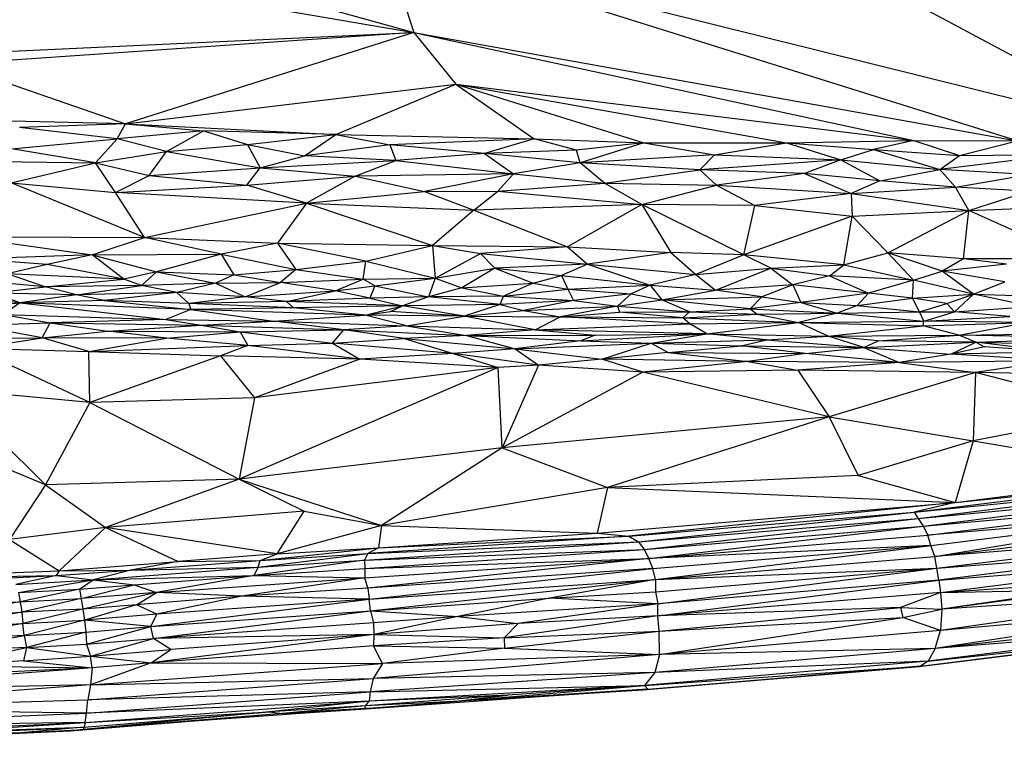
# Paper-space layout '_Dimétrica' of a CAD drawing. Header units: millimetres. Extents: x -87 to 521, y -257 to -44.
# Tile 13 of 20: x 261 to 334, y -257 to -204. Entities that reach past the tile are written whole.
import ezdxf

# ---------------------------------------------------------------- set-up
doc = ezdxf.new("R2010")
doc.units = ezdxf.units.MM

psp = doc.layouts.new('_Dimétrica')

# ---------------------------------------------------------------- linework, layer by layer
at = {"color": 7, "linetype": 'Continuous', "lineweight": 25}
for p, q in [((345.786, -212.384), (313.436, -195.069)), ((334.995, -212.708), (288.305, -198.068)), ((345.786, -212.384), (288.305, -198.068)), ((288.305, -198.068), (290.499, -204.699)), ((260.52, -199.582), (290.499, -204.699)), ((271.421, -199.348), (290.499, -204.699)), ((216.875, -208.152), (290.499, -204.699)), ((290.499, -204.699), (256.484, -207.046)), ((290.499, -204.699), (269.211, -211.436)), ((290.499, -204.699), (293.596, -208.517)), ((290.499, -204.699), (327.374, -212.687)), ((290.499, -204.699), (334.995, -212.708)), ((256.484, -207.046), (269.211, -211.436)), ((269.211, -211.436), (293.596, -208.517)), ((284.722, -212.235), (293.596, -208.517)), ((293.596, -208.517), (317.973, -212.848)), ((293.596, -208.517), (307.46, -212.858)), ((293.596, -208.517), (299.355, -212.544)), ((293.596, -208.517), (327.374, -212.687)), ((269.211, -211.436), (251.369, -211.027)), ((269.211, -211.436), (261.411, -211.726)), ((268.612, -212.555), (261.411, -211.726)), ((268.612, -212.555), (269.211, -211.436)), ((274.974, -211.952), (268.612, -212.555)), ((269.211, -211.436), (284.722, -212.235)), ((269.211, -211.436), (274.974, -211.952)), ((272.253, -213.485), (274.974, -211.952)), ((274.974, -211.952), (278.226, -212.964)), ((284.722, -212.235), (274.974, -211.952)), ((260.819, -213.281), (268.612, -212.555)), ((267.001, -214.314), (268.612, -212.555)), ((272.253, -213.485), (268.612, -212.555)), ((278.226, -212.964), (284.722, -212.235)), ((282.412, -213.815), (284.722, -212.235)), ((284.722, -212.235), (288.721, -212.993)), ((284.722, -212.235), (299.355, -212.544)), ((299.355, -212.544), (288.721, -212.993)), ((299.355, -212.544), (295.691, -213.644)), ((302.495, -213.382), (299.355, -212.544)), ((299.355, -212.544), (307.46, -212.858)), ((317.973, -212.848), (327.374, -212.687)), ((327.374, -212.687), (324.386, -213.338)), ((327.374, -212.687), (330.743, -213.771)), ((327.374, -212.687), (334.995, -212.708)), ((330.743, -213.771), (334.995, -212.708)), ((267.001, -214.314), (260.819, -213.281)), ((267.001, -214.314), (272.253, -213.485)), ((270.971, -215.259), (272.253, -213.485)), ((272.253, -213.485), (278.226, -212.964)), ((272.253, -213.485), (279.158, -214.694)), ((278.226, -212.964), (279.158, -214.694)), ((278.226, -212.964), (282.412, -213.815)), ((288.721, -212.993), (282.412, -213.815)), ((288.721, -212.993), (289.17, -214.153)), ((295.691, -213.644), (288.721, -212.993)), ((302.495, -213.382), (295.691, -213.644)), ((307.46, -212.858), (302.495, -213.382)), ((302.763, -214.312), (302.495, -213.382)), ((307.46, -212.858), (302.763, -214.312)), ((307.46, -212.858), (317.973, -212.848)), ((307.46, -212.858), (312.657, -213.743)), ((312.657, -213.743), (317.973, -212.848)), ((317.973, -212.848), (321.976, -214.105)), ((317.973, -212.848), (324.386, -213.338)), ((321.976, -214.105), (324.386, -213.338)), ((324.386, -213.338), (329.299, -214.804)), ((324.386, -213.338), (330.743, -213.771)), ((256.857, -214.192), (267.001, -214.314)), ((279.158, -214.694), (282.412, -213.815)), ((279.158, -214.694), (289.17, -214.153)), ((289.17, -214.153), (282.412, -213.815)), ((286.165, -215.317), (289.17, -214.153)), ((295.691, -213.644), (289.17, -214.153)), ((289.17, -214.153), (297.832, -215.142)), ((295.691, -213.644), (297.832, -215.142)), ((302.763, -214.312), (295.691, -213.644)), ((312.657, -213.743), (302.763, -214.312)), ((312.657, -213.743), (311.596, -214.843)), ((321.976, -214.105), (311.596, -214.843)), ((312.657, -213.743), (321.976, -214.105)), ((321.976, -214.105), (319.312, -215.116)), ((321.976, -214.105), (324.871, -215.66)), ((321.976, -214.105), (329.299, -214.804)), ((338.09, -213.731), (329.299, -214.804)), ((329.299, -214.804), (330.743, -213.771)), ((330.743, -213.771), (338.09, -213.731)), ((260.778, -215.789), (267.001, -214.314)), ((268.472, -216.515), (267.001, -214.314)), ((267.001, -214.314), (270.971, -215.259)), ((270.971, -215.259), (279.158, -214.694)), ((278.177, -215.976), (279.158, -214.694)), ((279.158, -214.694), (286.165, -215.317)), ((302.763, -214.312), (297.832, -215.142)), ((304.545, -215.833), (302.763, -214.312)), ((311.596, -214.843), (302.763, -214.312)), ((304.545, -215.833), (311.596, -214.843)), ((311.596, -214.843), (312.823, -215.971)), ((319.312, -215.116), (311.596, -214.843)), ((324.871, -215.66), (329.299, -214.804)), ((335.721, -215.193), (329.299, -214.804)), ((330.438, -216.11), (329.299, -214.804)), ((268.472, -216.515), (270.971, -215.259)), ((270.971, -215.259), (278.177, -215.976)), ((278.177, -215.976), (286.165, -215.317)), ((286.165, -215.317), (282.567, -217.293)), ((297.832, -215.142), (286.165, -215.317)), ((286.165, -215.317), (291.265, -216.439)), ((297.832, -215.142), (291.265, -216.439)), ((297.832, -215.142), (296.687, -216.421)), ((297.832, -215.142), (304.545, -215.833)), ((319.312, -215.116), (312.823, -215.971)), ((319.312, -215.116), (322.754, -216.595)), ((324.871, -215.66), (319.312, -215.116)), ((324.871, -215.66), (322.754, -216.595)), ((330.438, -216.11), (324.871, -215.66)), ((330.438, -216.11), (335.721, -215.193)), ((270.611, -219.831), (260.778, -215.789)), ((260.778, -215.789), (268.472, -216.515)), ((268.472, -216.515), (278.177, -215.976)), ((282.567, -217.293), (278.177, -215.976)), ((291.265, -216.439), (296.687, -216.421)), ((294.912, -217.807), (296.687, -216.421)), ((296.687, -216.421), (304.545, -215.833)), ((296.687, -216.421), (307.295, -217.388)), ((307.295, -217.388), (304.545, -215.833)), ((304.545, -215.833), (312.823, -215.971)), ((307.295, -217.388), (312.823, -215.971)), ((312.823, -215.971), (315.653, -217.476)), ((312.823, -215.971), (322.754, -216.595)), ((322.754, -216.595), (330.438, -216.11)), ((335.789, -216.425), (330.438, -216.11)), ((331.429, -217.832), (330.438, -216.11)), ((331.429, -217.832), (335.789, -216.425)), ((282.567, -217.293), (268.472, -216.515)), ((270.611, -219.831), (268.472, -216.515)), ((282.567, -217.293), (291.265, -216.439)), ((291.265, -216.439), (294.912, -217.807)), ((322.754, -216.595), (315.653, -217.476)), ((322.754, -216.595), (322.82, -218.272)), ((322.754, -216.595), (331.429, -217.832)), ((270.611, -219.831), (282.567, -217.293)), ((282.567, -217.293), (280.42, -220.25)), ((282.567, -217.293), (291.854, -220.417)), ((282.567, -217.293), (294.912, -217.807)), ((294.912, -217.807), (291.854, -220.417)), ((307.295, -217.388), (294.912, -217.807)), ((294.912, -217.807), (301.822, -220.53)), ((307.295, -217.388), (301.822, -220.53)), ((307.295, -217.388), (309.436, -220.948)), ((314.823, -221.112), (307.295, -217.388)), ((315.653, -217.476), (307.295, -217.388)), ((314.823, -221.112), (315.653, -217.476)), ((315.653, -217.476), (322.82, -218.272)), ((322.82, -218.272), (331.429, -217.832)), ((325.452, -220.978), (331.429, -217.832)), ((331.022, -221.409), (331.429, -217.832)), ((331.429, -217.832), (341.393, -217.458)), ((339.301, -221.404), (331.429, -217.832)), ((322.82, -218.272), (314.823, -221.112)), ((322.21, -221.861), (322.82, -218.272)), ((322.82, -218.272), (325.452, -220.978)), ((257.345, -219.776), (266.771, -221.111)), ((257.345, -219.776), (270.611, -219.831)), ((266.771, -221.111), (270.611, -219.831)), ((276.287, -221.056), (270.611, -219.831)), ((270.611, -219.831), (280.42, -220.25)), ((280.42, -220.25), (276.287, -221.056)), ((286.937, -221.578), (280.42, -220.25)), ((280.42, -220.25), (281.787, -222.189)), ((280.42, -220.25), (291.854, -220.417)), ((286.937, -221.578), (291.854, -220.417)), ((291.854, -220.417), (295.409, -221.022)), ((291.854, -220.417), (292.07, -222.844)), ((291.854, -220.417), (301.822, -220.53)), ((301.822, -220.53), (295.409, -221.022)), ((301.822, -220.53), (303.308, -221.807)), ((301.822, -220.53), (309.436, -220.948)), ((266.771, -221.111), (257.998, -221.432)), ((263.451, -221.829), (257.998, -221.432)), ((266.771, -221.111), (263.451, -221.829)), ((266.771, -221.111), (276.287, -221.056)), ((269.093, -222.917), (266.771, -221.111)), ((266.771, -221.111), (271.508, -222.373)), ((276.287, -221.056), (271.508, -222.373)), ((276.287, -221.056), (281.787, -222.189)), ((276.287, -221.056), (277.215, -222.601)), ((292.07, -222.844), (295.409, -221.022)), ((295.409, -221.022), (296.46, -222.097)), ((295.409, -221.022), (303.308, -221.807)), ((309.436, -220.948), (303.308, -221.807)), ((309.436, -220.948), (311.281, -222.561)), ((314.823, -221.112), (309.436, -220.948)), ((314.823, -221.112), (311.281, -222.561)), ((316.816, -222.095), (314.823, -221.112)), ((322.21, -221.861), (314.823, -221.112)), ((322.21, -221.861), (325.452, -220.978)), ((327.354, -222.982), (325.452, -220.978)), ((329.469, -222.329), (325.452, -220.978)), ((331.022, -221.409), (325.452, -220.978)), ((331.022, -221.409), (329.469, -222.329)), ((339.301, -221.404), (331.022, -221.409)), ((334.198, -221.793), (331.022, -221.409)), ((263.451, -221.829), (260.501, -222.523)), ((269.093, -222.917), (263.451, -221.829)), ((277.215, -222.601), (281.787, -222.189)), ((281.787, -222.189), (280.654, -223.152)), ((281.787, -222.189), (286.937, -221.578)), ((281.787, -222.189), (286.745, -222.917)), ((286.745, -222.917), (286.937, -221.578)), ((286.937, -221.578), (292.07, -222.844)), ((292.07, -222.844), (296.46, -222.097)), ((296.46, -222.097), (294.02, -223.555)), ((303.308, -221.807), (296.46, -222.097)), ((296.46, -222.097), (299.285, -223.204)), ((296.46, -222.097), (301.369, -222.637)), ((303.308, -221.807), (301.369, -222.637)), ((303.308, -221.807), (307.924, -223.354)), ((303.308, -221.807), (311.281, -222.561)), ((311.281, -222.561), (316.816, -222.095)), ((312.728, -223.714), (316.816, -222.095)), ((316.816, -222.095), (322.21, -221.861)), ((316.816, -222.095), (318.435, -223.329)), ((316.816, -222.095), (321.154, -222.666)), ((321.154, -222.666), (322.21, -221.861)), ((322.21, -221.861), (327.354, -222.982)), ((334.198, -221.793), (329.469, -222.329)), ((263.291, -223.482), (260.501, -222.523)), ((269.093, -222.917), (260.501, -222.523)), ((263.291, -223.482), (269.093, -222.917)), ((271.508, -222.373), (269.093, -222.917)), ((270.401, -223.379), (269.093, -222.917)), ((270.401, -223.379), (271.508, -222.373)), ((271.508, -222.373), (275.849, -223.215)), ((271.508, -222.373), (277.215, -222.601)), ((277.215, -222.601), (275.849, -223.215)), ((277.215, -222.601), (280.654, -223.152)), ((280.654, -223.152), (286.745, -222.917)), ((284.689, -223.766), (286.745, -222.917)), ((286.745, -222.917), (292.07, -222.844)), ((287.602, -223.408), (286.745, -222.917)), ((287.602, -223.408), (292.07, -222.844)), ((292.07, -222.844), (291.579, -224.22)), ((292.07, -222.844), (294.02, -223.555)), ((299.285, -223.204), (301.369, -222.637)), ((301.369, -222.637), (301.85, -223.656)), ((301.369, -222.637), (307.924, -223.354)), ((311.281, -222.561), (307.924, -223.354)), ((311.281, -222.561), (312.728, -223.714)), ((321.154, -222.666), (318.435, -223.329)), ((327.354, -222.982), (321.154, -222.666)), ((321.154, -222.666), (324.025, -223.941)), ((327.354, -222.982), (329.469, -222.329)), ((331.774, -224.014), (329.469, -222.329)), ((334.071, -223.096), (329.469, -222.329)), ((263.291, -223.482), (258.56, -223.043)), ((259.435, -223.931), (263.291, -223.482)), ((270.401, -223.379), (263.291, -223.482)), ((265.602, -224.059), (263.291, -223.482)), ((265.602, -224.059), (270.401, -223.379)), ((275.849, -223.215), (270.401, -223.379)), ((273, -223.901), (270.401, -223.379)), ((275.849, -223.215), (273, -223.901)), ((275.849, -223.215), (280.654, -223.152)), ((275.849, -223.215), (278.042, -224.214)), ((278.042, -224.214), (280.654, -223.152)), ((284.689, -223.766), (280.654, -223.152)), ((284.689, -223.766), (287.602, -223.408)), ((287.602, -223.408), (287.252, -224.302)), ((287.602, -223.408), (291.579, -224.22)), ((294.02, -223.555), (291.579, -224.22)), ((294.02, -223.555), (299.285, -223.204)), ((294.02, -223.555), (297.092, -224.16)), ((299.285, -223.204), (297.092, -224.16)), ((297.092, -224.16), (301.85, -223.656)), ((299.285, -223.204), (301.85, -223.656)), ((301.85, -223.656), (307.924, -223.354)), ((301.85, -223.656), (302.268, -224.486)), ((301.85, -223.656), (306.521, -223.984)), ((307.924, -223.354), (306.521, -223.984)), ((307.924, -223.354), (308.781, -224.437)), ((307.924, -223.354), (312.728, -223.714)), ((318.435, -223.329), (312.728, -223.714)), ((318.435, -223.329), (316.161, -224.215)), ((318.435, -223.329), (319.042, -224.642)), ((324.025, -223.941), (318.435, -223.329)), ((327.354, -222.982), (324.025, -223.941)), ((327.281, -224.306), (327.354, -222.982)), ((331.774, -224.014), (327.354, -222.982)), ((331.774, -224.014), (334.071, -223.096)), ((261.418, -224.658), (254.961, -224.012)), ((265.602, -224.059), (259.435, -223.931)), ((261.418, -224.658), (259.435, -223.931)), ((265.602, -224.059), (261.418, -224.658)), ((273, -223.901), (265.602, -224.059)), ((267.656, -224.473), (265.602, -224.059)), ((273, -223.901), (267.656, -224.473)), ((273.896, -224.708), (273, -223.901)), ((278.042, -224.214), (273, -223.901)), ((278.042, -224.214), (273.896, -224.708)), ((278.042, -224.214), (284.689, -223.766)), ((281.105, -224.55), (278.042, -224.214)), ((281.105, -224.55), (284.689, -223.766)), ((287.252, -224.302), (281.105, -224.55)), ((287.252, -224.302), (284.689, -223.766)), ((291.579, -224.22), (287.252, -224.302)), ((287.252, -224.302), (289.646, -224.867)), ((291.579, -224.22), (289.646, -224.867)), ((297.092, -224.16), (291.579, -224.22)), ((296.868, -224.789), (291.579, -224.22)), ((296.868, -224.789), (297.092, -224.16)), ((297.092, -224.16), (302.268, -224.486)), ((306.521, -223.984), (302.268, -224.486)), ((306.521, -223.984), (305.518, -224.91)), ((306.521, -223.984), (308.781, -224.437)), ((308.781, -224.437), (312.728, -223.714)), ((308.781, -224.437), (316.161, -224.215)), ((316.161, -224.215), (312.728, -223.714)), ((316.161, -224.215), (315.303, -225.102)), ((316.161, -224.215), (319.042, -224.642)), ((324.025, -223.941), (319.042, -224.642)), ((324.025, -223.941), (323.183, -224.843)), ((323.183, -224.843), (327.281, -224.306)), ((327.281, -224.306), (324.025, -223.941)), ((327.281, -224.306), (331.774, -224.014)), ((327.786, -225.329), (327.281, -224.306)), ((329.806, -224.712), (327.281, -224.306)), ((329.806, -224.712), (331.774, -224.014)), ((330.375, -225.322), (331.774, -224.014)), ((335.983, -224.924), (331.774, -224.014)), ((331.774, -224.014), (337.031, -224.188)), ((253.907, -225.188), (261.418, -224.658)), ((261.418, -224.658), (260.211, -225.525)), ((267.656, -224.473), (261.418, -224.658)), ((261.418, -224.658), (272.182, -225.886)), ((274.033, -225.142), (261.418, -224.658)), ((267.656, -224.473), (274.033, -225.142)), ((273.896, -224.708), (267.656, -224.473)), ((274.033, -225.142), (272.182, -225.886)), ((281.105, -224.55), (273.896, -224.708)), ((281.614, -225.032), (273.896, -224.708)), ((273.896, -224.708), (274.033, -225.142)), ((281.614, -225.032), (274.033, -225.142)), ((274.033, -225.142), (280.146, -226.02)), ((286.895, -225.57), (274.033, -225.142)), ((289.646, -224.867), (281.105, -224.55)), ((281.105, -224.55), (281.614, -225.032)), ((289.646, -224.867), (281.614, -225.032)), ((286.895, -225.57), (281.614, -225.032)), ((286.895, -225.57), (289.646, -224.867)), ((288.767, -225.292), (289.646, -224.867)), ((296.868, -224.789), (289.646, -224.867)), ((294.201, -225.631), (289.646, -224.867)), ((296.868, -224.789), (294.201, -225.631)), ((302.268, -224.486), (296.868, -224.789)), ((296.868, -224.789), (298.583, -225.233)), ((302.268, -224.486), (298.583, -225.233)), ((298.583, -225.233), (305.518, -224.91)), ((305.518, -224.91), (301.281, -225.698)), ((302.268, -224.486), (305.518, -224.91)), ((305.518, -224.91), (308.781, -224.437)), ((305.518, -224.91), (305.66, -225.354)), ((305.518, -224.91), (310.814, -225.332)), ((310.814, -225.332), (308.781, -224.437)), ((315.303, -225.102), (308.781, -224.437)), ((310.814, -225.332), (315.303, -225.102)), ((319.042, -224.642), (315.303, -225.102)), ((315.303, -225.102), (315.825, -225.482)), ((315.303, -225.102), (321.719, -225.425)), ((319.042, -224.642), (321.719, -225.425)), ((319.042, -224.642), (323.183, -224.843)), ((323.183, -224.843), (321.719, -225.425)), ((323.183, -224.843), (327.786, -225.329)), ((327.786, -225.329), (329.806, -224.712)), ((330.375, -225.322), (329.806, -224.712)), ((330.375, -225.322), (335.983, -224.924)), ((260.211, -225.525), (263.66, -226.14)), ((260.211, -225.525), (272.182, -225.886)), ((280.146, -226.02), (286.895, -225.57)), ((286.895, -225.57), (288.767, -225.292)), ((289.954, -226.349), (286.895, -225.57)), ((294.201, -225.631), (286.895, -225.57)), ((294.201, -225.631), (288.767, -225.292)), ((289.954, -226.349), (294.201, -225.631)), ((294.201, -225.631), (298.583, -225.233)), ((299.437, -226.655), (294.201, -225.631)), ((294.201, -225.631), (301.281, -225.698)), ((298.583, -225.233), (301.281, -225.698)), ((299.437, -226.655), (301.281, -225.698)), ((301.281, -225.698), (305.66, -225.354)), ((310.835, -226.196), (301.281, -225.698)), ((301.281, -225.698), (310.327, -225.758)), ((305.66, -225.354), (310.814, -225.332)), ((310.327, -225.758), (305.66, -225.354)), ((310.814, -225.332), (310.327, -225.758)), ((310.327, -225.758), (315.825, -225.482)), ((310.327, -225.758), (318.853, -226.109)), ((310.835, -226.196), (310.327, -225.758)), ((310.814, -225.332), (315.825, -225.482)), ((315.825, -225.482), (321.719, -225.425)), ((315.825, -225.482), (318.853, -226.109)), ((321.719, -225.425), (318.853, -226.109)), ((321.719, -225.425), (327.786, -225.329)), ((321.719, -225.425), (328.117, -226.003)), ((327.786, -225.329), (330.375, -225.322)), ((328.117, -226.003), (327.786, -225.329)), ((328.117, -226.003), (330.375, -225.322)), ((328.117, -226.003), (334.457, -225.671)), ((334.457, -225.671), (330.375, -225.322)), ((258.005, -226.315), (263.66, -226.14)), ((263.061, -227.23), (258.005, -226.315)), ((263.061, -227.23), (263.66, -226.14)), ((272.182, -225.886), (263.66, -226.14)), ((263.66, -226.14), (267.917, -226.755)), ((263.66, -226.14), (274.789, -226.306)), ((267.917, -226.755), (274.789, -226.306)), ((272.182, -225.886), (274.789, -226.306)), ((272.182, -225.886), (280.146, -226.02)), ((274.789, -226.306), (280.146, -226.02)), ((274.789, -226.306), (277.67, -226.8)), ((274.789, -226.306), (285.314, -226.65)), ((285.314, -226.65), (280.146, -226.02)), ((280.146, -226.02), (289.954, -226.349)), ((289.954, -226.349), (285.314, -226.65)), ((289.954, -226.349), (294.38, -227.068)), ((289.954, -226.349), (299.437, -226.655)), ((299.437, -226.655), (310.835, -226.196)), ((310.835, -226.196), (318.853, -226.109)), ((312.091, -226.934), (310.835, -226.196)), ((312.091, -226.934), (318.853, -226.109)), ((318.853, -226.109), (328.117, -226.003)), ((321.051, -227.113), (318.853, -226.109)), ((318.853, -226.109), (328.053, -226.36)), ((321.051, -227.113), (328.053, -226.36)), ((328.053, -226.36), (328.117, -226.003)), ((328.053, -226.36), (335.718, -226.106)), ((330.7, -227.046), (328.053, -226.36)), ((335.718, -226.106), (328.117, -226.003)), ((330.7, -227.046), (335.718, -226.106)), ((254.004, -227.334), (263.061, -227.23)), ((258.067, -228.012), (263.061, -227.23)), ((263.061, -227.23), (267.917, -226.755)), ((266.519, -228.241), (263.061, -227.23)), ((272.239, -227.262), (263.061, -227.23)), ((266.519, -228.241), (272.239, -227.262)), ((272.239, -227.262), (267.917, -226.755)), ((267.917, -226.755), (277.67, -226.8)), ((272.239, -227.262), (277.67, -226.8)), ((278.255, -227.81), (272.239, -227.262)), ((277.67, -226.8), (285.314, -226.65)), ((277.67, -226.8), (278.255, -227.81)), ((277.67, -226.8), (284.5, -227.626)), ((284.5, -227.626), (285.314, -226.65)), ((284.5, -227.626), (289.78, -227.294)), ((289.78, -227.294), (285.314, -226.65)), ((285.314, -226.65), (294.38, -227.068)), ((294.38, -227.068), (289.78, -227.294)), ((289.78, -227.294), (293.4, -228.39)), ((289.78, -227.294), (297.961, -228.046)), ((299.437, -226.655), (294.38, -227.068)), ((294.38, -227.068), (303.873, -227.033)), ((294.38, -227.068), (297.961, -228.046)), ((294.38, -227.068), (302.8, -227.467)), ((299.437, -226.655), (303.873, -227.033)), ((312.091, -226.934), (299.437, -226.655)), ((302.8, -227.467), (312.091, -226.934)), ((303.873, -227.033), (302.8, -227.467)), ((303.873, -227.033), (312.091, -226.934)), ((307.984, -227.641), (312.091, -226.934)), ((316.5, -227.386), (312.091, -226.934)), ((312.091, -226.934), (321.051, -227.113)), ((316.5, -227.386), (321.051, -227.113)), ((321.051, -227.113), (330.7, -227.046)), ((323.679, -227.954), (321.051, -227.113)), ((324.727, -227.462), (321.051, -227.113)), ((324.727, -227.462), (330.7, -227.046)), ((330.7, -227.046), (341.644, -226.869)), ((331.952, -227.553), (330.7, -227.046)), ((342.387, -227.245), (330.7, -227.046)), ((331.952, -227.553), (342.387, -227.245)), ((266.597, -232.01), (258.067, -228.012)), ((258.067, -228.012), (266.519, -228.241)), ((266.519, -228.241), (278.255, -227.81)), ((278.255, -227.81), (276.234, -228.558)), ((278.255, -227.81), (284.5, -227.626)), ((286.497, -228.802), (278.255, -227.81)), ((293.4, -228.39), (284.5, -227.626)), ((284.5, -227.626), (286.497, -228.802)), ((297.961, -228.046), (293.4, -228.39)), ((302.8, -227.467), (297.961, -228.046)), ((297.961, -228.046), (307.984, -227.641)), ((297.961, -228.046), (299.694, -229.261)), ((297.961, -228.046), (304.355, -228.816)), ((302.8, -227.467), (307.984, -227.641)), ((304.355, -228.816), (307.984, -227.641)), ((307.984, -227.641), (316.5, -227.386)), ((307.984, -227.641), (309.242, -228.317)), ((307.984, -227.641), (314.642, -227.834)), ((309.242, -228.317), (314.642, -227.834)), ((314.642, -227.834), (316.5, -227.386)), ((319.381, -228.397), (314.642, -227.834)), ((314.642, -227.834), (323.679, -227.954)), ((316.5, -227.386), (323.679, -227.954)), ((319.381, -228.397), (323.679, -227.954)), ((323.679, -227.954), (324.727, -227.462)), ((323.679, -227.954), (331.952, -227.553)), ((323.679, -227.954), (326.28, -229.068)), ((323.679, -227.954), (330.107, -228.435)), ((331.952, -227.553), (324.727, -227.462)), ((330.107, -228.435), (331.952, -227.553)), ((332.58, -227.891), (330.107, -228.435)), ((331.952, -227.553), (332.58, -227.891)), ((337.627, -228.286), (331.952, -227.553)), ((331.952, -227.553), (339.622, -227.742)), ((337.627, -228.286), (332.58, -227.891)), ((266.597, -232.01), (266.519, -228.241)), ((266.519, -228.241), (276.234, -228.558)), ((276.234, -228.558), (266.597, -232.01)), ((276.234, -228.558), (278.742, -231.664)), ((286.497, -228.802), (276.234, -228.558)), ((293.4, -228.39), (286.497, -228.802)), ((293.4, -228.39), (296.7, -229.43)), ((299.694, -229.261), (293.4, -228.39)), ((309.242, -228.317), (304.355, -228.816)), ((309.242, -228.317), (315.12, -228.984)), ((309.242, -228.317), (319.381, -228.397)), ((319.381, -228.397), (315.12, -228.984)), ((326.28, -229.068), (319.381, -228.397)), ((330.107, -228.435), (326.28, -229.068)), ((337.627, -228.286), (330.107, -228.435)), ((337.751, -228.931), (330.107, -228.435)), ((296.7, -229.43), (277.611, -237.676)), ((286.497, -228.802), (278.742, -231.664)), ((296.7, -229.43), (278.742, -231.664)), ((296.7, -229.43), (286.497, -228.802)), ((299.694, -229.261), (296.7, -229.43)), ((296.998, -235.352), (296.7, -229.43)), ((299.694, -229.261), (296.998, -235.352)), ((304.355, -228.816), (299.694, -229.261)), ((307.37, -229.761), (299.694, -229.261)), ((315.12, -228.984), (304.355, -228.816)), ((307.37, -229.761), (304.355, -228.816)), ((315.12, -228.984), (307.37, -229.761)), ((315.12, -228.984), (318.806, -229.623)), ((326.28, -229.068), (315.12, -228.984)), ((326.28, -229.068), (318.806, -229.623)), ((337.751, -228.931), (326.28, -229.068)), ((326.28, -229.068), (331.908, -229.809)), ((337.751, -228.931), (331.908, -229.809)), ((307.37, -229.761), (296.998, -235.352)), ((318.806, -229.623), (307.37, -229.761)), ((321.112, -233.075), (307.37, -229.761)), ((318.806, -229.623), (321.112, -233.075)), ((331.908, -229.809), (318.806, -229.623)), ((331.908, -229.809), (321.112, -233.075)), ((331.908, -229.809), (331.757, -234.836)), ((343.085, -232.676), (331.908, -229.809)), ((341.473, -229.986), (331.908, -229.809)), ((256.206, -231.042), (263.327, -238.085)), ((266.597, -232.01), (256.206, -231.042)), ((278.742, -231.664), (266.597, -232.01)), ((278.742, -231.664), (277.611, -237.676)), ((266.597, -232.01), (263.327, -238.085)), ((266.597, -232.01), (277.611, -237.676)), ((321.112, -233.075), (296.998, -235.352)), ((321.112, -233.075), (304.784, -238.287)), ((321.112, -233.075), (323.267, -237.398)), ((321.112, -233.075), (331.757, -234.836)), ((343.085, -232.676), (331.757, -234.836)), ((263.327, -238.085), (251.655, -233.287)), ((331.757, -234.836), (323.267, -237.398)), ((331.757, -234.836), (330.424, -239.396)), ((331.757, -234.836), (346.454, -237.33)), ((296.998, -235.352), (277.611, -237.676)), ((296.998, -235.352), (288.107, -241.081)), ((296.998, -235.352), (304.784, -238.287)), ((323.267, -237.398), (304.784, -238.287)), ((323.267, -237.398), (330.424, -239.396)), ((330.424, -239.396), (346.454, -237.33)), ((263.327, -238.085), (260.665, -242.124)), ((277.611, -237.676), (263.327, -238.085)), ((263.327, -238.085), (267.752, -241.239)), ((277.611, -237.676), (267.752, -241.239)), ((277.611, -237.676), (282.398, -240.03)), ((277.611, -237.676), (288.107, -241.081)), ((327.403, -240.092), (347.203, -237.631)), ((327.403, -240.092), (347.513, -238.096)), ((327.701, -240.562), (347.513, -238.096)), ((330.424, -239.396), (347.203, -237.631)), ((304.784, -238.287), (288.107, -241.081)), ((304.784, -238.287), (304.013, -241.643)), ((304.784, -238.287), (330.424, -239.396)), ((327.701, -240.562), (347.922, -238.66)), ((328.068, -241.132), (347.922, -238.66)), ((304.013, -241.643), (330.424, -239.396)), ((330.424, -239.396), (306.34, -241.869)), ((330.424, -239.396), (327.403, -240.092)), ((328.068, -241.132), (348.254, -239.33)), ((328.391, -241.804), (348.254, -239.33)), ((282.398, -240.03), (267.752, -241.239)), ((280.411, -243.178), (282.398, -240.03)), ((282.398, -240.03), (288.107, -241.081)), ((306.34, -241.869), (327.403, -240.092)), ((307.054, -242.302), (327.403, -240.092)), ((327.403, -240.092), (327.701, -240.562)), ((348.536, -240.083), (328.391, -241.804)), ((328.631, -242.556), (348.536, -240.083)), ((328.907, -243.379), (348.536, -240.083)), ((288.107, -241.081), (280.411, -243.178)), ((288.107, -241.081), (287.881, -242.737)), ((288.107, -241.081), (304.013, -241.643)), ((307.054, -242.302), (327.701, -240.562)), ((307.487, -242.868), (327.701, -240.562)), ((327.701, -240.562), (328.068, -241.132)), ((328.907, -243.379), (348.846, -240.885)), ((267.752, -241.239), (260.665, -242.124)), ((267.752, -241.239), (264.323, -244.424)), ((267.752, -241.239), (273.094, -243.751)), ((280.411, -243.178), (267.752, -241.239)), ((287.881, -242.737), (304.013, -241.643)), ((304.013, -241.643), (306.34, -241.869)), ((307.487, -242.868), (328.068, -241.132)), ((307.829, -243.533), (328.068, -241.132)), ((307.829, -243.533), (328.391, -241.804)), ((328.068, -241.132), (328.391, -241.804)), ((328.631, -242.556), (328.391, -241.804)), ((349.058, -241.74), (328.907, -243.379)), ((329.06, -244.245), (349.058, -241.74)), ((260.665, -242.124), (264.323, -244.424)), ((286.856, -243.655), (307.054, -242.302)), ((306.34, -241.869), (287.101, -243.151)), ((287.101, -243.151), (307.054, -242.302)), ((287.881, -242.737), (306.34, -241.869)), ((306.34, -241.869), (307.054, -242.302)), ((307.054, -242.302), (307.487, -242.868)), ((328.631, -242.556), (307.829, -243.533)), ((308.107, -244.273), (328.631, -242.556)), ((308.321, -245.084), (328.631, -242.556)), ((328.907, -243.379), (328.631, -242.556)), ((280.411, -243.178), (273.094, -243.751)), ((278.999, -244.154), (287.101, -243.151)), ((279.148, -243.659), (287.881, -242.737)), ((279.148, -243.659), (287.101, -243.151)), ((279.148, -243.659), (280.411, -243.178)), ((280.411, -243.178), (287.881, -242.737)), ((286.856, -243.655), (307.487, -242.868)), ((287.101, -243.151), (286.856, -243.655)), ((286.878, -244.252), (307.487, -242.868)), ((287.881, -242.737), (287.101, -243.151)), ((307.487, -242.868), (307.829, -243.533)), ((329.06, -244.245), (349.159, -242.618)), ((349.159, -242.618), (329.204, -245.126)), ((264.323, -244.424), (273.094, -243.751)), ((269.617, -244.387), (279.148, -243.659)), ((273.094, -243.751), (269.617, -244.387)), ((273.094, -243.751), (279.148, -243.659)), ((286.856, -243.655), (278.71, -244.77)), ((278.999, -244.154), (286.856, -243.655)), ((278.999, -244.154), (279.148, -243.659)), ((286.856, -243.655), (286.878, -244.252)), ((286.862, -244.946), (307.829, -243.533)), ((286.878, -244.252), (307.829, -243.533)), ((307.829, -243.533), (287.087, -245.707)), ((308.107, -244.273), (307.829, -243.533)), ((308.321, -245.084), (328.907, -243.379)), ((329.06, -244.245), (328.907, -243.379)), ((329.204, -245.126), (349.248, -243.495)), ((329.345, -246.034), (349.248, -243.495)), ((251.705, -244.944), (264.323, -244.424)), ((264.113, -244.789), (269.617, -244.387)), ((264.323, -244.424), (264.113, -244.789)), ((264.323, -244.424), (269.617, -244.387)), ((266.832, -245.094), (278.999, -244.154)), ((269.617, -244.387), (266.832, -245.094)), ((269.617, -244.387), (278.999, -244.154)), ((278.71, -244.77), (278.999, -244.154)), ((278.71, -244.77), (286.878, -244.252)), ((286.878, -244.252), (286.862, -244.946)), ((308.107, -244.273), (287.087, -245.707)), ((287.188, -246.527), (308.107, -244.273)), ((308.321, -245.084), (308.107, -244.273)), ((308.318, -245.985), (329.06, -244.245)), ((308.321, -245.084), (329.06, -244.245)), ((308.476, -246.866), (329.06, -244.245)), ((329.204, -245.126), (329.06, -244.245)), ((329.345, -246.034), (349.097, -244.687)), ((349.097, -244.687), (329.428, -247.253)), ((251.502, -245.389), (264.113, -244.789)), ((251.705, -244.944), (264.113, -244.789)), ((264.113, -244.789), (261.139, -245.431)), ((261.139, -245.431), (266.832, -245.094)), ((261.337, -246.023), (266.832, -245.094)), ((264.113, -244.789), (266.832, -245.094)), ((265.825, -245.787), (266.832, -245.094)), ((265.825, -245.787), (269.865, -245.465)), ((265.959, -246.479), (269.865, -245.465)), ((266.832, -245.094), (278.71, -244.77)), ((266.832, -245.094), (269.865, -245.465)), ((269.865, -245.465), (278.71, -244.77)), ((269.865, -245.465), (271.516, -246.025)), ((278.71, -244.77), (271.516, -246.025)), ((271.516, -246.025), (286.862, -244.946)), ((286.862, -244.946), (277.805, -246.307)), ((278.71, -244.77), (286.862, -244.946)), ((287.087, -245.707), (286.862, -244.946)), ((287.188, -246.527), (308.321, -245.084)), ((287.296, -247.386), (308.321, -245.084)), ((308.321, -245.084), (300.489, -246.456)), ((308.321, -245.084), (308.318, -245.985)), ((329.204, -245.126), (308.476, -246.866)), ((308.491, -247.747), (329.204, -245.126)), ((329.204, -245.126), (329.345, -246.034)), ((261.337, -246.023), (265.825, -245.787)), ((261.337, -246.023), (261.454, -246.716)), ((265.825, -245.787), (261.454, -246.716)), ((265.825, -245.787), (265.959, -246.479)), ((271.516, -246.025), (265.959, -246.479)), ((271.516, -246.025), (266.082, -247.251)), ((270.042, -246.933), (271.516, -246.025)), ((277.805, -246.307), (271.516, -246.025)), ((287.087, -245.707), (277.805, -246.307)), ((287.087, -245.707), (287.188, -246.527)), ((300.489, -246.456), (308.318, -245.985)), ((308.318, -245.985), (308.476, -246.866)), ((329.345, -246.034), (308.491, -247.747)), ((329.345, -246.034), (326.379, -247.137)), ((329.345, -246.034), (339.181, -245.846)), ((329.345, -246.034), (329.428, -247.253)), ((349.271, -245.927), (329.347, -248.848)), ((339.181, -245.846), (329.428, -247.253)), ((349.271, -245.927), (329.428, -247.253)), ((254.945, -247.024), (261.454, -246.716)), ((261.454, -246.716), (255.046, -247.798)), ((261.454, -246.716), (265.959, -246.479)), ((261.454, -246.716), (261.561, -247.489)), ((265.959, -246.479), (261.561, -247.489)), ((265.959, -246.479), (266.082, -247.251)), ((270.042, -246.933), (266.082, -247.251)), ((270.042, -246.933), (266.19, -248.084)), ((277.805, -246.307), (270.042, -246.933)), ((271.538, -247.636), (270.042, -246.933)), ((271.1, -248.549), (287.188, -246.527)), ((277.805, -246.307), (271.538, -247.636)), ((287.188, -246.527), (271.538, -247.636)), ((287.188, -246.527), (277.805, -246.307)), ((287.296, -247.386), (287.188, -246.527)), ((287.296, -247.386), (300.489, -246.456)), ((300.489, -246.456), (293.726, -247.792)), ((308.476, -246.866), (293.726, -247.792)), ((308.476, -246.866), (298.175, -248.311)), ((308.476, -246.866), (300.489, -246.456)), ((308.491, -247.747), (308.476, -246.866)), ((255.046, -247.798), (261.561, -247.489)), ((261.561, -247.489), (255.136, -248.634)), ((266.082, -247.251), (261.561, -247.489)), ((261.561, -247.489), (261.657, -248.324)), ((266.082, -247.251), (261.657, -248.324)), ((266.082, -247.251), (266.19, -248.084)), ((271.538, -247.636), (266.19, -248.084)), ((271.1, -248.549), (287.296, -247.386)), ((271.1, -248.549), (271.538, -247.636)), ((271.284, -249.436), (287.296, -247.386)), ((287.296, -247.386), (287.513, -248.276)), ((287.296, -247.386), (293.726, -247.792)), ((326.379, -247.137), (308.491, -247.747)), ((308.595, -248.885), (326.379, -247.137)), ((326.379, -247.137), (326.554, -247.883)), ((326.379, -247.137), (329.428, -247.253)), ((326.554, -247.883), (329.428, -247.253)), ((349.12, -247.04), (328.939, -250.167)), ((349.12, -247.04), (329.347, -248.848)), ((329.428, -247.253), (329.347, -248.848)), ((255.136, -248.634), (261.657, -248.324)), ((261.657, -248.324), (255.214, -249.51)), ((261.657, -248.324), (266.19, -248.084)), ((261.742, -249.2), (261.657, -248.324)), ((266.19, -248.084), (261.742, -249.2)), ((266.19, -248.084), (266.282, -248.959)), ((271.1, -248.549), (266.19, -248.084)), ((287.513, -248.276), (271.284, -249.436)), ((293.726, -247.792), (287.513, -248.276)), ((287.513, -248.276), (287.531, -249.143)), ((293.726, -247.792), (287.531, -249.143)), ((298.175, -248.311), (287.531, -249.143)), ((293.726, -247.792), (298.175, -248.311)), ((308.491, -247.747), (297.152, -249.371)), ((298.175, -248.311), (297.152, -249.371)), ((308.491, -247.747), (298.175, -248.311)), ((308.595, -248.885), (308.491, -247.747)), ((308.595, -248.885), (326.554, -247.883)), ((308.614, -250.618), (326.554, -247.883)), ((329.347, -248.848), (326.554, -247.883)), ((348.845, -247.928), (328.939, -250.167)), ((261.742, -249.2), (266.282, -248.959)), ((266.282, -248.959), (261.922, -250.097)), ((266.282, -248.959), (271.1, -248.549)), ((266.282, -248.959), (266.354, -249.852)), ((266.354, -249.852), (271.1, -248.549)), ((271.284, -249.436), (271.1, -248.549)), ((297.152, -249.371), (308.595, -248.885)), ((297.179, -250.142), (308.595, -248.885)), ((308.614, -250.618), (308.595, -248.885)), ((329.347, -248.848), (308.614, -250.618)), ((347.226, -249.071), (327.753, -251.506)), ((327.859, -251.461), (347.226, -249.071)), ((348.44, -248.598), (328.428, -251.101)), ((328.428, -251.101), (347.226, -249.071)), ((348.44, -248.598), (328.939, -250.167)), ((328.939, -250.167), (329.347, -248.848)), ((261.742, -249.2), (255.214, -249.51)), ((255.273, -250.406), (261.742, -249.2)), ((261.742, -249.2), (261.922, -250.097)), ((266.354, -249.852), (271.284, -249.436)), ((266.629, -250.72), (271.284, -249.436)), ((287.531, -249.143), (271.102, -251.216)), ((287.531, -249.143), (271.284, -249.436)), ((272.562, -250.234), (271.284, -249.436)), ((287.531, -249.143), (272.562, -250.234)), ((287.531, -249.143), (287.502, -249.973)), ((297.152, -249.371), (287.502, -249.973)), ((287.531, -249.143), (297.152, -249.371)), ((297.152, -249.371), (297.179, -250.142)), ((261.922, -250.097), (255.273, -250.406)), ((255.509, -251.449), (261.922, -250.097)), ((261.922, -250.097), (261.685, -251.07)), ((261.922, -250.097), (266.354, -249.852)), ((261.922, -250.097), (266.629, -250.72)), ((266.354, -249.852), (266.629, -250.72)), ((266.629, -250.72), (272.562, -250.234)), ((287.502, -249.973), (271.102, -251.216)), ((271.102, -251.216), (272.562, -250.234)), ((288.187, -251.262), (287.502, -249.973)), ((287.502, -249.973), (297.179, -250.142)), ((297.179, -250.142), (288.187, -251.262)), ((297.179, -250.142), (308.614, -250.618)), ((328.939, -250.167), (308.276, -251.925)), ((328.939, -250.167), (308.614, -250.618)), ((339.856, -250.027), (327.753, -251.506)), ((328.939, -250.167), (328.428, -251.101)), ((261.685, -251.07), (255.509, -251.449)), ((261.685, -251.07), (266.629, -250.72)), ((261.685, -251.07), (266.769, -251.595)), ((266.769, -251.595), (266.629, -250.72)), ((266.629, -250.72), (271.102, -251.216)), ((271.102, -251.216), (266.64, -252.844)), ((266.64, -252.844), (288.187, -251.262)), ((271.102, -251.216), (266.769, -251.595)), ((271.102, -251.216), (288.187, -251.262)), ((308.614, -250.618), (287.486, -252.367)), ((288.187, -251.262), (287.486, -252.367)), ((308.614, -250.618), (288.187, -251.262)), ((328.428, -251.101), (307.51, -252.899)), ((308.614, -250.618), (308.276, -251.925)), ((328.428, -251.101), (308.276, -251.925)), ((328.428, -251.101), (327.859, -251.461)), ((266.769, -251.595), (243.735, -253.355)), ((266.769, -251.595), (255.334, -252.166)), ((255.509, -251.449), (266.769, -251.595)), ((266.769, -251.595), (266.64, -252.844)), ((308.276, -251.925), (287.263, -253.357)), ((308.276, -251.925), (287.486, -252.367)), ((327.859, -251.461), (307.385, -253.238)), ((327.753, -251.506), (307.385, -253.238)), ((307.51, -252.899), (327.859, -251.461)), ((308.276, -251.925), (307.51, -252.899)), ((307.757, -253.163), (327.859, -251.461)), ((327.859, -251.461), (327.753, -251.506)), ((266.431, -253.951), (287.486, -252.367)), ((266.64, -252.844), (287.486, -252.367)), ((287.486, -252.367), (287.263, -253.357)), ((266.64, -252.844), (243.735, -253.355)), ((266.64, -252.844), (243.807, -254.6)), ((266.346, -254.931), (287.263, -253.357)), ((266.64, -252.844), (266.431, -253.951)), ((287.263, -253.357), (266.431, -253.951)), ((307.51, -252.899), (287.19, -254.063)), ((287.263, -253.357), (287.19, -254.063)), ((287.263, -253.357), (307.51, -252.899)), ((293.415, -254.075), (307.51, -252.899)), ((307.757, -253.163), (293.415, -254.075)), ((307.51, -252.899), (297.409, -253.62)), ((299.378, -253.723), (307.757, -253.163)), ((307.385, -253.238), (299.378, -253.723)), ((307.757, -253.163), (307.385, -253.238)), ((307.757, -253.163), (307.51, -252.899)), ((243.807, -254.6), (266.431, -253.951)), ((266.235, -255.637), (287.19, -254.063)), ((266.346, -254.931), (266.431, -253.951)), ((287.19, -254.063), (266.346, -254.931)), ((287.19, -254.063), (279.852, -254.847)), ((286.874, -254.593), (293.415, -254.075)), ((297.409, -253.62), (286.923, -254.397)), ((286.923, -254.397), (287.19, -254.063)), ((293.415, -254.075), (286.923, -254.397)), ((297.409, -253.62), (287.19, -254.063)), ((287.316, -254.594), (299.378, -253.723)), ((287.316, -254.594), (293.415, -254.075)), ((293.415, -254.075), (297.409, -253.62)), ((299.378, -253.723), (293.415, -254.075)), ((266.346, -254.931), (243.807, -254.6)), ((279.852, -254.847), (266.123, -256.142)), ((266.173, -255.961), (279.852, -254.847)), ((266.235, -255.637), (279.852, -254.847)), ((274.284, -255.513), (282.472, -254.914)), ((286.923, -254.397), (279.852, -254.847)), ((279.852, -254.847), (280.798, -254.974)), ((286.923, -254.397), (280.798, -254.974)), ((286.874, -254.593), (280.798, -254.974)), ((280.798, -254.974), (282.472, -254.914)), ((282.472, -254.914), (286.874, -254.593)), ((282.472, -254.914), (287.316, -254.594)), ((286.874, -254.593), (286.923, -254.397)), ((287.316, -254.594), (286.874, -254.593)), ((243.636, -256.599), (266.235, -255.637)), ((243.685, -255.9), (266.346, -254.931)), ((266.235, -255.637), (243.685, -255.9)), ((255.143, -256.35), (266.235, -255.637)), ((265.174, -256.252), (274.284, -255.513)), ((280.798, -254.974), (266.123, -256.142)), ((266.123, -256.142), (274.284, -255.513)), ((266.235, -255.637), (266.173, -255.961)), ((266.235, -255.637), (266.346, -254.931)), ((280.798, -254.974), (274.284, -255.513)), ((265.174, -256.252), (252.006, -256.867)), ((252.197, -256.818), (265.174, -256.252)), ((255.143, -256.35), (266.173, -255.961)), ((257.282, -256.391), (266.173, -255.961)), ((266.173, -255.961), (261.49, -256.397)), ((261.49, -256.397), (266.123, -256.142)), ((261.49, -256.397), (265.174, -256.252)), ((266.123, -256.142), (265.174, -256.252)), ((266.123, -256.142), (266.173, -255.961)), ((261.49, -256.397), (252.197, -256.818)), ((257.282, -256.391), (261.49, -256.397))]:
    psp.add_line(p, q, dxfattribs=at)

doc.saveas('drawing.dxf')
